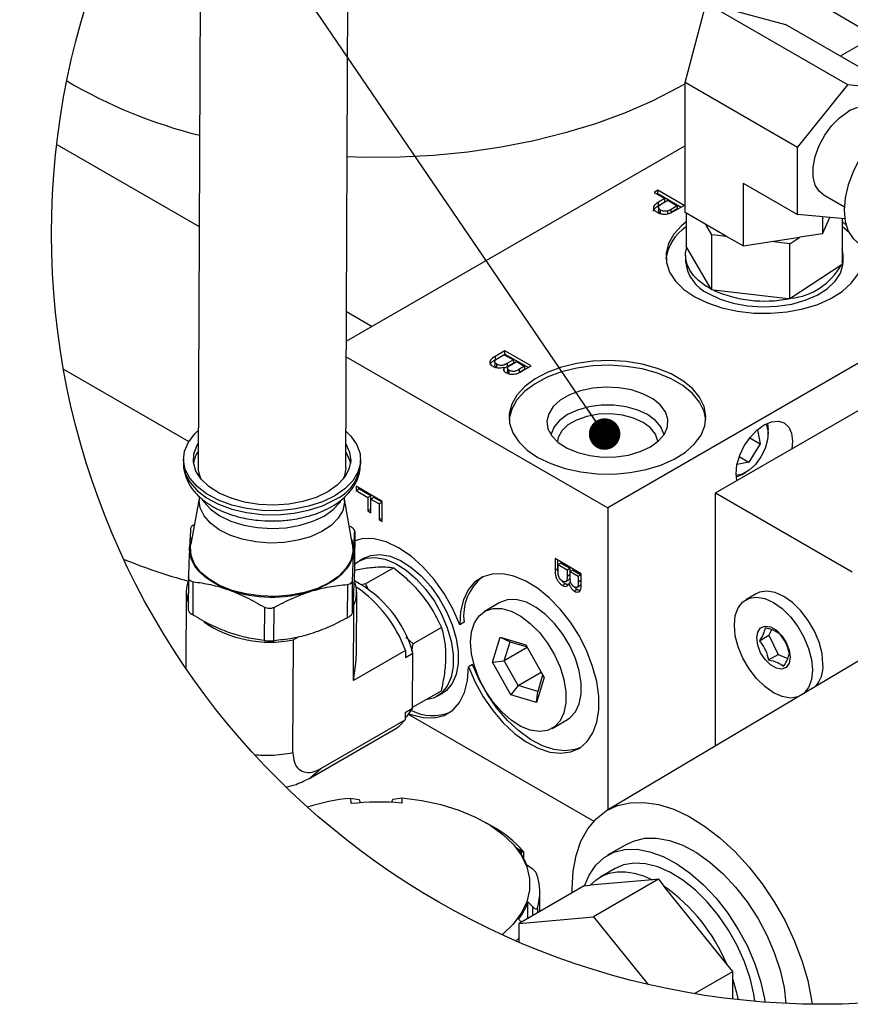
# Model space of a CAD drawing. Header units: inches. Extents: x 3 to 129, y 3 to 99.
# Tile 13 of 35: x 104 to 117, y 23 to 38. Entities that reach past the tile are written whole.
import ezdxf

# ---------------------------------------------------------------- set-up
doc = ezdxf.new("R2010")
doc.units = ezdxf.units.IN
doc.header["$LTSCALE"] = 12
doc.header["$MEASUREMENT"] = 0
doc.layers.add('SLD-DEFPOINTS', color=7, linetype='Continuous')
doc.layers.add('TEXT', color=140, linetype='Continuous', lineweight=25)
doc.dimstyles.new('SLDDIMSTYLE5', dxfattribs={"dimtxt": 0.18, "dimasz": 0.48, "dimexe": 0, "dimexo": 0.0625, "dimgap": 0, "dimtad": 0, "dimtih": 1, "dimtoh": 1, "dimdec": 0, "dimrnd": 1e-09, "dimzin": 0, "dimdsep": 46, "dimtxsty": 'Standard', "dimblk1": 'DOT', "dimblk2": 'DOT', "dimsah": 1, "dimcen": 0.09, "dimadec": 0, "dimazin": 0, "dimtfac": 0.48, "dimtdec": 0, "dimtofl": 0, "dimtmove": 0, "dimatfit": 3, "dimldrblk": 'DOT', "dimfxl": 0, "dimfrac": 2, "dimtolj": 1, "dimtzin": 0, "dimarcsym": 0})

# ---------------------------------------------------------------- blocks, each defined once
blk = doc.blocks.new('_Dot')
at = {"color": 0, "linetype": 'ByBlock', "lineweight": -2}
blk.add_line((-0.5, 0), (-1, 0), dxfattribs=at)
at = {"color": 0, "linetype": 'ByBlock', "const_width": 0.5}
blk.add_lwpolyline([(-0.25, 0, 1), (0.25, 0, 1)], format="xyb", close=True, dxfattribs=at)

msp = doc.modelspace()

# ---------------------------------------------------------------- linework, layer by layer
for p, q in [((107.045, 38.89), (107.011, 31.289)), ((109.261, 31.279), (109.295, 38.88)), ((114.431, 37.15), (114.754, 38.358)), ((116.911, 37.113), (114.754, 38.358)), ((114.754, 38.358), (115.962, 38.034)), ((117.256, 37.287), (115.962, 38.034)), ((117.742, 38.099), (116.796, 37.553)), ((116.145, 36.16), (114.431, 37.15)), ((114.431, 35.17), (114.431, 37.15)), ((116.145, 36.16), (116.911, 37.113)), ((117.256, 37.082), (116.911, 37.113)), ((104.856, 36.208), (107.028, 34.954)), ((114.431, 36.187), (109.27, 33.208)), ((116.145, 35.139), (116.145, 36.16)), ((115.315, 35.618), (116.145, 35.139)), ((115.315, 35.618), (115.315, 34.659)), ((114.016, 35.508), (113.96, 35.476)), ((113.96, 35.476), (114.123, 35.381)), ((114.016, 35.459), (114.002, 35.451)), ((114.415, 35.278), (114.016, 35.508)), ((114.016, 35.459), (114.016, 35.508)), ((114.016, 35.459), (114.372, 35.253)), ((116.536, 35.442), (116.859, 35.255)), ((114.123, 35.381), (114.026, 35.325)), ((114.026, 35.276), (114.123, 35.332)), ((114.026, 35.276), (114.026, 35.325)), ((114.073, 35.299), (114.17, 35.355)), ((114.123, 35.332), (114.123, 35.381)), ((114.17, 35.355), (114.313, 35.272)), ((114.313, 35.272), (114.217, 35.217)), ((114.268, 35.193), (114.415, 35.278)), ((114.313, 35.272), (114.313, 35.223)), ((114.025, 35.249), (114.025, 35.2)), ((114.058, 35.157), (114.058, 35.206)), ((114.168, 35.143), (114.168, 35.192)), ((114.313, 35.223), (114.217, 35.168)), ((114.217, 35.168), (114.217, 35.217)), ((114.747, 34.987), (114.431, 35.17)), ((114.449, 35.159), (114.449, 34.65)), ((116.867, 35.074), (116.145, 35.139)), ((115.063, 34.805), (114.747, 34.987)), ((114.839, 34.83), (114.747, 34.987)), ((116.523, 35.105), (116.523, 34.846)), ((116.523, 34.846), (116.638, 35.095)), ((116.828, 34.377), (116.828, 35.078)), ((116.887, 34.977), (116.828, 35.025)), ((114.839, 33.988), (114.839, 34.83)), ((115.063, 34.805), (114.839, 34.83)), ((116.523, 34.846), (116.179, 34.793)), ((116.93, 34.863), (116.828, 34.951)), ((115.315, 34.659), (115.063, 34.805)), ((115.315, 34.659), (115.747, 34.726)), ((115.747, 34.726), (116.179, 34.793)), ((116.028, 34.694), (115.747, 34.726)), ((116.028, 34.694), (116.179, 34.793)), ((116.028, 33.851), (116.028, 34.694)), ((114.457, 34.637), (114.449, 34.65)), ((114.831, 34.001), (114.457, 34.637)), ((114.438, 34.514), (114.438, 34.423)), ((116.828, 34.377), (116.811, 34.366)), ((116.838, 34.423), (116.838, 34.514)), ((116.811, 34.366), (116.045, 33.862)), ((114.839, 33.988), (114.831, 34.001)), ((114.864, 33.985), (114.839, 33.988)), ((116.003, 33.854), (114.864, 33.985)), ((118.652, 33.787), (113.252, 30.67)), ((116.028, 33.851), (116.003, 33.854)), ((116.045, 33.862), (116.028, 33.851)), ((109.272, 33.659), (109.661, 33.434)), ((114.896, 30.896), (119.653, 33.643)), ((111.687, 33.061), (111.537, 32.974)), ((112.086, 32.831), (111.687, 33.061)), ((111.687, 33.012), (111.687, 33.061)), ((109.269, 32.969), (113.252, 30.67)), ((111.531, 32.894), (111.531, 32.845)), ((111.537, 32.925), (111.687, 33.012)), ((111.537, 32.974), (111.537, 32.925)), ((111.582, 32.947), (111.677, 33.002)), ((111.677, 33.002), (111.815, 32.922)), ((111.687, 33.012), (112.043, 32.806)), ((111.815, 32.922), (111.727, 32.871)), ((111.815, 32.873), (111.727, 32.822)), ((111.727, 32.822), (111.727, 32.871)), ((111.779, 32.848), (111.861, 32.896)), ((111.815, 32.922), (111.815, 32.873)), ((111.861, 32.896), (111.983, 32.825)), ((104.961, 32.78), (106.869, 31.678)), ((111.562, 32.807), (111.562, 32.856)), ((111.672, 32.757), (111.675, 32.763)), ((111.675, 32.763), (111.675, 32.812)), ((111.726, 32.794), (111.726, 32.745)), ((111.752, 32.714), (111.752, 32.763)), ((111.983, 32.825), (111.907, 32.781)), ((111.907, 32.732), (111.907, 32.781)), ((111.983, 32.776), (111.907, 32.732)), ((111.936, 32.744), (112.086, 32.831)), ((111.983, 32.825), (111.983, 32.776)), ((115.533, 31.856), (115.576, 31.641)), ((115.685, 31.956), (115.696, 31.855)), ((115.696, 31.794), (115.696, 31.855)), ((115.417, 31.733), (115.576, 31.641)), ((116.069, 31.684), (116.058, 31.567)), ((115.576, 31.641), (115.404, 31.364)), ((106.787, 31.412), (106.787, 31.351)), ((106.787, 31.367), (106.787, 31.351)), ((109.487, 31.339), (109.487, 31.4)), ((115.258, 31.448), (115.404, 31.364)), ((115.404, 31.364), (115.223, 31.328)), ((115.303, 31.175), (115.356, 31.206)), ((109.419, 30.996), (109.419, 30.931)), ((109.818, 30.765), (109.419, 30.996)), ((109.419, 30.931), (109.462, 30.955)), ((109.419, 30.931), (109.598, 30.827)), ((109.462, 30.955), (109.462, 30.971)), ((109.641, 30.852), (109.462, 30.955)), ((107.027, 30.812), (106.899, 30.115)), ((107.027, 30.842), (107.027, 30.778)), ((109.241, 30.768), (109.241, 30.831)), ((109.363, 30.105), (109.241, 30.802)), ((109.641, 30.852), (109.598, 30.827)), ((109.598, 30.827), (109.598, 30.621)), ((109.641, 30.645), (109.641, 30.852)), ((109.687, 30.825), (109.644, 30.801)), ((109.644, 30.594), (109.644, 30.801)), ((109.644, 30.801), (109.772, 30.727)), ((109.814, 30.752), (109.687, 30.825)), ((109.818, 30.458), (109.818, 30.765)), ((114.896, 30.896), (116.979, 29.694)), ((114.896, 27.038), (114.896, 30.896)), ((109.641, 30.645), (109.598, 30.621)), ((109.598, 30.621), (109.644, 30.594)), ((109.644, 30.643), (109.641, 30.645)), ((109.814, 30.752), (109.772, 30.727)), ((109.772, 30.727), (109.772, 30.485)), ((109.814, 30.509), (109.814, 30.752)), ((113.252, 30.67), (113.252, 26.061)), ((109.814, 30.509), (109.772, 30.485)), ((109.772, 30.485), (109.818, 30.458)), ((109.818, 30.507), (109.814, 30.509)), ((109.397, 30.31), (109.395, 29.803)), ((109.538, 29.901), (109.464, 29.858)), ((112.45, 29.893), (112.45, 29.72)), ((112.849, 29.663), (112.45, 29.893)), ((112.492, 29.745), (112.492, 29.869)), ((109.992, 29.755), (109.562, 29.507)), ((112.45, 29.72), (112.492, 29.745)), ((112.538, 29.826), (112.496, 29.802)), ((112.496, 29.802), (112.634, 29.722)), ((112.496, 29.693), (112.496, 29.802)), ((112.538, 29.826), (112.677, 29.746)), ((112.634, 29.722), (112.677, 29.746)), ((112.634, 29.722), (112.634, 29.62)), ((112.677, 29.746), (112.677, 29.645)), ((112.723, 29.72), (112.68, 29.695)), ((112.723, 29.72), (112.845, 29.649)), ((106.864, 29.615), (106.861, 29.109)), ((109.362, 29.066), (109.365, 29.573)), ((112.616, 29.544), (112.658, 29.568)), ((112.677, 29.645), (112.634, 29.62)), ((112.68, 29.695), (112.803, 29.625)), ((112.68, 29.6), (112.68, 29.695)), ((112.803, 29.625), (112.845, 29.649)), ((112.803, 29.625), (112.803, 29.537)), ((112.845, 29.649), (112.845, 29.561)), ((112.849, 29.491), (112.849, 29.663)), ((106.933, 29.034), (106.935, 29.541)), ((109.286, 29.499), (109.284, 28.992)), ((109.562, 29.507), (109.498, 29.495)), ((109.612, 29.411), (109.562, 29.507)), ((112.607, 29.509), (112.564, 29.485)), ((112.688, 29.533), (112.66, 29.516)), ((112.788, 29.422), (112.745, 29.398)), ((112.788, 29.46), (112.83, 29.484)), ((112.845, 29.561), (112.803, 29.537)), ((106.829, 29.391), (106.824, 28.222)), ((109.423, 28.447), (109.427, 29.38)), ((115.516, 29.359), (115.356, 29.266)), ((108.02, 29.152), (108.017, 28.646)), ((108.167, 28.643), (108.169, 29.15)), ((109.378, 28.037), (109.383, 29.187)), ((111.609, 29.225), (111.375, 29.09)), ((110.719, 28.845), (110.289, 28.596)), ((111.063, 28.923), (110.999, 28.886)), ((108.537, 28.698), (108.464, 28.656)), ((110.289, 28.596), (110.176, 28.695)), ((111.497, 28.316), (111.612, 28.697)), ((111.612, 28.697), (112.005, 28.579)), ((111.612, 28.697), (111.764, 28.625)), ((115.563, 28.642), (115.709, 28.726)), ((115.747, 28.81), (115.709, 28.726)), ((115.709, 28.726), (115.85, 28.434)), ((108.456, 26.938), (108.464, 28.656)), ((110.269, 28.487), (110.289, 28.596)), ((111.677, 28.337), (111.764, 28.625)), ((112.027, 28.539), (111.677, 28.337)), ((111.764, 28.625), (112.023, 28.548)), ((112.005, 28.579), (112.283, 28.08)), ((117.564, 28.625), (113.24, 26.053)), ((110.17, 28.494), (109.378, 28.037)), ((110.17, 28.494), (110.169, 28.388)), ((110.169, 28.388), (110.284, 28.455)), ((110.28, 27.609), (110.284, 28.455)), ((115.703, 28.35), (115.85, 28.434)), ((115.85, 28.434), (115.998, 28.371)), ((111.194, 28.279), (111.13, 28.242)), ((111.497, 28.316), (111.677, 28.337)), ((111.775, 27.817), (111.497, 28.316)), ((111.888, 27.958), (111.677, 28.337)), ((111.888, 27.958), (112.238, 28.161)), ((112.283, 28.08), (112.168, 27.699)), ((112.261, 28.119), (112.186, 27.869)), ((111.888, 27.958), (111.775, 27.817)), ((112.186, 27.869), (111.888, 27.958)), ((110.715, 27.875), (110.285, 27.627)), ((110.655, 27.795), (110.729, 27.838)), ((112.168, 27.699), (111.775, 27.817)), ((112.168, 27.699), (112.186, 27.869)), ((110.285, 27.627), (110.28, 27.647)), ((110.166, 27.543), (110.165, 27.437)), ((110.28, 27.609), (110.166, 27.543)), ((110.221, 27.52), (113.041, 25.892)), ((108.879, 26.694), (110.165, 27.437)), ((112.405, 27.306), (112.638, 27.441)), ((108.721, 26.553), (110.022, 27.304)), ((108.72, 26.553), (108.879, 26.694)), ((109.334, 26.24), (109.461, 26.221)), ((109.334, 26.24), (109.336, 26.159)), ((109.482, 26.173), (109.482, 26.179)), ((109.962, 26.183), (109.962, 26.177)), ((109.962, 26.177), (109.962, 26.183)), ((109.982, 26.226), (110.114, 26.247)), ((110.114, 26.247), (110.116, 26.166)), ((111.498, 25.811), (111.392, 25.872)), ((113.547, 25.543), (113.25, 25.372)), ((111.864, 25.484), (111.932, 25.439)), ((111.932, 25.439), (111.932, 25.39)), ((111.973, 25.322), (111.973, 25.422)), ((112.088, 25.177), (112.02, 25.221)), ((113.365, 25.172), (113.136, 25.04)), ((112.895, 24.906), (112.984, 24.914)), ((113.937, 24.999), (112.984, 24.914)), ((114.026, 25.007), (113.035, 24.435)), ((114.026, 25.007), (113.937, 24.999)), ((114.026, 25.007), (114.115, 24.897)), ((112.895, 24.906), (111.904, 24.334)), ((112.217, 24.515), (112.217, 24.808)), ((115.068, 23.711), (114.115, 24.897)), ((112.035, 24.662), (112.104, 24.592)), ((112.035, 24.41), (112.035, 24.662)), ((112.104, 24.592), (112.104, 24.45)), ((112.18, 24.564), (112.18, 24.494)), ((111.937, 24.353), (111.894, 24.397)), ((111.904, 24.334), (113.035, 24.435)), ((111.904, 24.047), (111.904, 24.334)), ((113.035, 24.435), (113.863, 23.406)), ((114.574, 23.263), (115.157, 23.6)), ((115.157, 23.6), (115.068, 23.711)), ((115.157, 23.481), (115.157, 23.6)), ((115.157, 23.18), (115.157, 23.481))]:
    msp.add_line(p, q)
at = {"flags": 128}
for points in [[(114.431, 37.13), (114.32, 37.067), (113.928, 36.866), (113.51, 36.684), (113.068, 36.522), (112.606, 36.381), (112.125, 36.261), (111.629, 36.163), (111.122, 36.089), (110.605, 36.038), (110.084, 36.011), (109.56, 36.008), (109.282, 36.016)], [(116.536, 35.442), (116.475, 35.492), (116.415, 35.588), (116.385, 35.714), (116.385, 35.861), (116.415, 36.022), (116.475, 36.188), (116.56, 36.347), (116.665, 36.492), (116.784, 36.613), (116.911, 36.704)], [(117.266, 36.241), (117.212, 36.172), (117.091, 35.988), (116.992, 35.791), (116.919, 35.59), (116.873, 35.392), (116.858, 35.204), (116.873, 35.033), (116.919, 34.887), (116.992, 34.771), (117.091, 34.689), (117.091, 34.689)], [(114.449, 35.025), (114.378, 34.966), (114.259, 34.837), (114.179, 34.697), (114.141, 34.552), (114.147, 34.405), (114.195, 34.261), (114.285, 34.123), (114.414, 33.997), (114.578, 33.884)], [(114.578, 33.884), (114.772, 33.79), (114.992, 33.715), (115.23, 33.664), (115.48, 33.636), (115.734, 33.633), (115.986, 33.654), (116.227, 33.7), (116.452, 33.769), (116.653, 33.859), (116.825, 33.967), (116.963, 34.091), (117.063, 34.226), (117.122, 34.369), (117.138, 34.515), (117.111, 34.661), (117.104, 34.681)], [(114.831, 34.001), (114.725, 34.064), (114.635, 34.134), (114.56, 34.21), (114.502, 34.291), (114.463, 34.376), (114.442, 34.462), (114.44, 34.55), (114.457, 34.637)], [(114.79, 33.933), (114.966, 33.85), (115.166, 33.786), (115.383, 33.746), (115.61, 33.731), (115.837, 33.74), (116.058, 33.774), (116.263, 33.832), (116.446, 33.911), (116.599, 34.008), (116.718, 34.121), (116.798, 34.244), (116.835, 34.374), (116.838, 34.423)], [(112.025, 31.548), (112.189, 31.435), (112.384, 31.341), (112.603, 31.266), (112.841, 31.214), (113.091, 31.186), (113.345, 31.183), (113.597, 31.205), (113.839, 31.251), (114.063, 31.32), (114.265, 31.41), (114.437, 31.518), (114.575, 31.641), (114.674, 31.776), (114.733, 31.919), (114.749, 32.066), (114.723, 32.212), (114.653, 32.353), (114.544, 32.486), (114.397, 32.606), (114.217, 32.71), (114.009, 32.794), (113.779, 32.858), (113.535, 32.898), (113.282, 32.913), (113.028, 32.904), (112.78, 32.87), (112.546, 32.812), (112.332, 32.733), (112.145, 32.633), (111.99, 32.517), (111.87, 32.387), (111.791, 32.248), (111.753, 32.103), (111.758, 31.956), (111.807, 31.812), (111.896, 31.674), (112.025, 31.548)], [(114.748, 32.011), (114.723, 32.138), (114.653, 32.28), (114.544, 32.412), (114.397, 32.532), (114.217, 32.636), (114.009, 32.721), (113.779, 32.784), (113.535, 32.824), (113.282, 32.84), (113.028, 32.83), (112.78, 32.796), (112.546, 32.739), (112.332, 32.659), (112.145, 32.56), (111.99, 32.444), (111.87, 32.314), (111.791, 32.174), (111.753, 32.029), (111.751, 32.011)], [(113.747, 31.525), (113.903, 31.597), (114.028, 31.687), (114.117, 31.79), (114.165, 31.902), (114.171, 32.017), (114.133, 32.131), (114.054, 32.237), (113.938, 32.33), (113.789, 32.407), (113.615, 32.464), (113.424, 32.498), (113.225, 32.507), (113.027, 32.492), (112.839, 32.452), (112.671, 32.39), (112.53, 32.308), (112.422, 32.211), (112.353, 32.103), (112.326, 31.988), (112.342, 31.874), (112.401, 31.763), (112.499, 31.663), (112.633, 31.577), (112.795, 31.51), (112.979, 31.464), (113.175, 31.442), (113.375, 31.446), (113.568, 31.473), (113.747, 31.525)], [(114.109, 31.778), (114.107, 31.792), (114.064, 31.901), (113.98, 32.001), (113.859, 32.088), (113.709, 32.158), (113.535, 32.206), (113.346, 32.231), (113.153, 32.231), (112.965, 32.206), (112.791, 32.158), (112.64, 32.088), (112.52, 32.001), (112.436, 31.901), (112.393, 31.792), (112.391, 31.778)], [(114.015, 31.675), (114.014, 31.685), (113.981, 31.789), (113.905, 31.887), (113.791, 31.97), (113.646, 32.036), (113.478, 32.08), (113.296, 32.099), (113.112, 32.093), (112.935, 32.061), (112.777, 32.006), (112.647, 31.931), (112.551, 31.839), (112.496, 31.738), (112.485, 31.675)], [(115.219, 31.082), (115.208, 31.187), (115.222, 31.324), (115.265, 31.468), (115.334, 31.611), (115.423, 31.741), (115.527, 31.851), (115.638, 31.932), (115.75, 31.98), (115.854, 31.99), (115.943, 31.963), (116.011, 31.899), (116.054, 31.804), (116.069, 31.684)], [(109.092, 30.849), (108.906, 30.76), (108.695, 30.691), (108.467, 30.646), (108.228, 30.624), (107.986, 30.628), (107.749, 30.657), (107.524, 30.71), (107.319, 30.785), (107.14, 30.881), (106.994, 30.993), (106.884, 31.118), (106.814, 31.253), (106.787, 31.392), (106.804, 31.533), (106.863, 31.669), (106.963, 31.796), (107.014, 31.844)], [(109.264, 31.834), (109.34, 31.758), (109.43, 31.628), (109.478, 31.49), (109.484, 31.349), (109.446, 31.211), (109.366, 31.079), (109.247, 30.957), (109.092, 30.849)], [(115.662, 31.945), (115.672, 31.924), (115.695, 31.823), (115.687, 31.702), (115.65, 31.572), (115.587, 31.444), (115.504, 31.33), (115.407, 31.24), (115.306, 31.181), (115.209, 31.16), (115.208, 31.16)], [(108.985, 30.911), (108.81, 30.827), (108.609, 30.765), (108.392, 30.725), (108.165, 30.71), (107.938, 30.72), (107.718, 30.755), (107.512, 30.813), (107.33, 30.893), (107.176, 30.992), (107.058, 31.105), (106.978, 31.229), (106.94, 31.36), (106.945, 31.492), (106.994, 31.621), (107.013, 31.653)], [(109.263, 31.643), (109.32, 31.518), (109.337, 31.386), (109.309, 31.255), (109.24, 31.129), (109.131, 31.013), (108.985, 30.911)], [(109.262, 31.521), (109.32, 31.396), (109.332, 31.34)], [(106.787, 31.351), (106.787, 31.331), (106.814, 31.192), (106.884, 31.057), (106.994, 30.932), (107.14, 30.819), (107.319, 30.724), (107.524, 30.649), (107.748, 30.596), (107.985, 30.567), (108.227, 30.563), (108.467, 30.584), (108.695, 30.63), (108.905, 30.699), (109.091, 30.788)], [(109.261, 31.279), (109.24, 31.153), (109.217, 31.1)], [(115.303, 31.175), (115.247, 31.148), (115.21, 31.135)], [(109.241, 30.768), (109.241, 30.753), (109.214, 30.629), (109.146, 30.509), (109.038, 30.4), (108.896, 30.305), (108.725, 30.228), (108.531, 30.173), (108.322, 30.14), (108.106, 30.131), (107.89, 30.147), (107.684, 30.188), (107.496, 30.25), (107.331, 30.333), (107.198, 30.433), (107.101, 30.546), (107.043, 30.667), (107.027, 30.778)], [(107.072, 30.796), (107.096, 30.759), (107.2, 30.646), (107.34, 30.547), (107.51, 30.465), (107.705, 30.404), (107.916, 30.367), (108.135, 30.353), (108.355, 30.365), (108.566, 30.402), (108.76, 30.462), (108.931, 30.542), (109.071, 30.641), (109.175, 30.753), (109.185, 30.768)], [(106.88, 30.058), (106.895, 30.152), (106.917, 30.215)], [(110.999, 28.886), (110.894, 29.128), (110.762, 29.361), (110.608, 29.577), (110.437, 29.769), (110.255, 29.932), (110.066, 30.059), (109.878, 30.148), (109.696, 30.194), (109.526, 30.198), (109.397, 30.167)], [(107.478, 29.418), (107.344, 29.473), (107.224, 29.538), (107.119, 29.611), (107.032, 29.692), (106.963, 29.778), (106.915, 29.869), (106.887, 29.963), (106.88, 30.058)], [(109.363, 30.105), (109.368, 29.999), (109.337, 29.867), (109.264, 29.742), (109.153, 29.626), (109.007, 29.524), (108.831, 29.44), (108.631, 29.376), (108.414, 29.335), (108.188, 29.317), (107.96, 29.324), (107.737, 29.355), (107.528, 29.409), (107.339, 29.485), (107.178, 29.579), (107.048, 29.689), (106.956, 29.81), (106.904, 29.94), (106.893, 30.072), (106.899, 30.115)], [(109.381, 30.013), (109.367, 29.919), (109.33, 29.826), (109.274, 29.737), (109.198, 29.653), (109.103, 29.576), (108.992, 29.507), (108.867, 29.446), (108.728, 29.396)], [(109.395, 29.808), (109.45, 29.849), (109.571, 29.9), (109.71, 29.913), (109.861, 29.886), (110.019, 29.821), (110.179, 29.72), (110.335, 29.586), (110.48, 29.425), (110.611, 29.243), (110.721, 29.045), (110.808, 28.84), (110.867, 28.634), (110.898, 28.435), (110.898, 28.25), (110.867, 28.086), (110.808, 27.948), (110.721, 27.843), (110.611, 27.773), (110.484, 27.741)], [(109.538, 29.901), (109.645, 29.943), (109.784, 29.956), (109.935, 29.929), (110.094, 29.864), (110.253, 29.762), (110.409, 29.629), (110.555, 29.468), (110.685, 29.286), (110.796, 29.088), (110.882, 28.883), (110.942, 28.677), (110.972, 28.478), (110.972, 28.293), (110.942, 28.129), (110.882, 27.991), (110.796, 27.886), (110.729, 27.838)], [(111.13, 28.242), (111.231, 28.011), (111.355, 27.788), (111.5, 27.579), (111.661, 27.392), (111.833, 27.23), (112.012, 27.1), (112.193, 27.004), (112.37, 26.946), (112.537, 26.927), (112.691, 26.947), (112.827, 27.007), (112.94, 27.104), (113.028, 27.236), (113.087, 27.399), (113.117, 27.587), (113.116, 27.796), (113.085, 28.02), (113.023, 28.251), (112.934, 28.484), (112.82, 28.712), (112.683, 28.927), (112.528, 29.124), (112.36, 29.297), (112.183, 29.441), (112.003, 29.552), (111.824, 29.626), (111.652, 29.662), (111.491, 29.658), (111.348, 29.615), (111.225, 29.533), (111.126, 29.416), (111.054, 29.266), (111.011, 29.087), (110.999, 28.886)], [(112.638, 27.441), (112.676, 27.466), (112.76, 27.557), (112.818, 27.68), (112.848, 27.83), (112.848, 28), (112.818, 28.183), (112.76, 28.373), (112.676, 28.562), (112.569, 28.74), (112.444, 28.903), (112.306, 29.041), (112.16, 29.151), (112.013, 29.228), (111.871, 29.267), (111.738, 29.269), (111.622, 29.232), (111.609, 29.225)], [(116.156, 27.787), (116.149, 27.785), (116.036, 27.768), (115.91, 27.79), (115.777, 27.849), (115.645, 27.943), (115.519, 28.066), (115.406, 28.213), (115.312, 28.377), (115.241, 28.548), (115.197, 28.719), (115.182, 28.881), (115.197, 29.025), (115.241, 29.145), (115.312, 29.234), (115.406, 29.289), (115.519, 29.306), (115.645, 29.284), (115.777, 29.225)], [(116.533, 28.285), (116.518, 28.447), (116.474, 28.618), (116.403, 28.789), (116.309, 28.953), (116.196, 29.1), (116.07, 29.223), (115.938, 29.317), (115.805, 29.376), (115.679, 29.398), (115.566, 29.381), (115.516, 29.359)], [(111.177, 28.441), (111.162, 28.618), (111.177, 28.779), (111.221, 28.916), (111.292, 29.023), (111.388, 29.097), (111.505, 29.134), (111.637, 29.133), (111.78, 29.093), (111.927, 29.017), (112.073, 28.907), (112.211, 28.768), (112.336, 28.606), (112.443, 28.427), (112.527, 28.239), (112.585, 28.049), (112.614, 27.865), (112.614, 27.695), (112.585, 27.545), (112.527, 27.422), (112.443, 27.331), (112.336, 27.276), (112.211, 27.258), (112.073, 27.279), (111.927, 27.337), (111.78, 27.431), (111.637, 27.556), (111.505, 27.707), (111.388, 27.878), (111.292, 28.063), (111.221, 28.253), (111.177, 28.441)], [(115.777, 29.225), (115.91, 29.131), (116.036, 29.007), (116.149, 28.86), (116.243, 28.697), (116.314, 28.525), (116.358, 28.355), (116.373, 28.193), (116.358, 28.049), (116.314, 27.929), (116.243, 27.839), (116.242, 27.839)], [(116.017, 28.499), (116.032, 28.39), (116.017, 28.298), (115.972, 28.235), (115.905, 28.209), (115.822, 28.222), (115.733, 28.273), (115.65, 28.356), (115.582, 28.46), (115.538, 28.574), (115.523, 28.684), (115.538, 28.775), (115.582, 28.838), (115.65, 28.865), (115.733, 28.852), (115.822, 28.801), (115.905, 28.718), (115.972, 28.613), (116.017, 28.499)], [(109.378, 28.037), (109.416, 28.296), (109.423, 28.447)], [(110.229, 27.53), (110.258, 27.518), (110.438, 27.471), (110.607, 27.466), (110.759, 27.503), (110.89, 27.582), (110.995, 27.699), (111.072, 27.852), (111.117, 28.035), (111.13, 28.242)], [(112.841, 27.017), (112.755, 26.984), (112.601, 26.963), (112.433, 26.983), (112.257, 27.041), (112.076, 27.137), (111.897, 27.267), (111.724, 27.428), (111.563, 27.616), (111.419, 27.824), (111.294, 28.047), (111.194, 28.279)], [(110.165, 27.464), (110.196, 27.492), (110.28, 27.609)], [(110.022, 27.304), (110.063, 27.332), (110.165, 27.437)], [(110.114, 26.247), (110.418, 26.207), (110.709, 26.145), (110.984, 26.06), (111.236, 25.954), (111.461, 25.83), (111.656, 25.69), (111.816, 25.535), (111.938, 25.37), (112.021, 25.197), (112.062, 25.019), (112.062, 24.839), (112.019, 24.661), (111.936, 24.488), (111.812, 24.323), (111.652, 24.169), (111.643, 24.162)], [(112.71, 24.8), (112.709, 24.866), (112.725, 25.13), (112.77, 25.371), (112.844, 25.587), (112.947, 25.773), (113.075, 25.927), (113.228, 26.047), (113.403, 26.129), (113.597, 26.173), (113.806, 26.179), (114.028, 26.145), (114.258, 26.073), (114.493, 25.963), (114.729, 25.818), (114.962, 25.64), (115.188, 25.432), (115.404, 25.197), (115.606, 24.939), (115.79, 24.663), (115.955, 24.372), (116.096, 24.072), (116.212, 23.767), (116.3, 23.464), (116.36, 23.165), (116.367, 23.102)], [(113.547, 25.543), (113.643, 25.589), (113.811, 25.631), (113.996, 25.634), (114.192, 25.598), (114.396, 25.524), (114.604, 25.413), (114.81, 25.268), (115.011, 25.091), (115.202, 24.887), (115.379, 24.66), (115.538, 24.415), (115.677, 24.156), (115.791, 23.89), (115.879, 23.623), (115.939, 23.359), (115.968, 23.114)], [(112.899, 24.907), (112.968, 25.071), (113.069, 25.221), (113.196, 25.338), (113.346, 25.418), (113.514, 25.46), (113.699, 25.463), (113.895, 25.427), (114.099, 25.352), (114.307, 25.241), (114.513, 25.096), (114.714, 24.92), (114.905, 24.716), (115.082, 24.489), (115.241, 24.243), (115.38, 23.985), (115.494, 23.719), (115.582, 23.451), (115.642, 23.187), (115.649, 23.133)], [(115.493, 23.146), (115.48, 23.255), (115.422, 23.501), (115.336, 23.749), (115.225, 23.995), (115.092, 24.232), (114.939, 24.456), (114.769, 24.66), (114.588, 24.839), (114.399, 24.991), (114.207, 25.111), (114.015, 25.196), (113.83, 25.244), (113.654, 25.254), (113.492, 25.227), (113.365, 25.172)], [(112.984, 24.914), (113.07, 24.995), (113.168, 25.057), (113.278, 25.099), (113.397, 25.12), (113.524, 25.121), (113.657, 25.101), (113.796, 25.06), (113.937, 24.999)], [(111.904, 24.115), (111.895, 24.106), (111.855, 24.068)], [(115.157, 23.481), (115.212, 23.298), (115.24, 23.171)]]:
    msp.add_lwpolyline(points, dxfattribs=at)
for centre, radius, start, end in [((108.896, 43.774), 7.658, 239.5074, 255.9239), ((117.137, 36.378), 0.396, 72.4505, 124.6892), ((114.821, 34.373), 0.687, 122.7936, 172.7614), ((116.434, 34.514), 0.404, 346.6996, 13.3004), ((115.03, 34.477), 0.594, 185.1866, 246.1335), ((115.94, 34.855), 0.999, 276.0219, 330.6869), ((115.641, 35.723), 1.904, 245.9185, 280.9787), ((107.401, 31.274), 0.466, 146.4758, 170.5676), ((107.413, 31.289), 0.402, 180.0492, 206.5611), ((108.829, 31.394), 0.659, 293.3878, 355.2562), ((108.935, 30.029), 0.447, 357.9242, 23.0697), ((109.037, 37.59), 8.327, 247.6932, 254.8692), ((111.822, 29.017), 0.765, 128.8402, 187.0333), ((107.28, 29.389), 0.45, 157.5173, 201.9731), ((108.138, 31.352), 2.044, 251.157, 286.7953), ((108.976, 29.381), 0.451, 334.425, 18.2446), ((108.553, 27.964), 1.799, 15.8071, 62.2041), ((108.298, 27.816), 1.991, 19.917, 55.7066), ((108.107, 30.427), 1.807, 236.025, 281.3883), ((116.07, 28.253), 0.464, 317.3593, 3.9537), ((110.586, 28.219), 0.717, 243.2357, 291.7238), ((109.595, 23.315), 2.936, 95.0984, 108.1958), ((109.76, 22.451), 3.732, 84.5284, 96.523), ((109.396, 26.163), 0.0874, 10.7293, 41.89), ((110.044, 26.172), 0.0823, 138.9777, 171.9394), ((110.647, 24.279), 1.752, 41.1586, 60.9671), ((111.065, 24.832), 1.032, 22.1904, 39.1824), ((111.381, 24.809), 0.836, 343.0231, 20.1311), ((112.518, 22.637), 2.767, 22.8357, 54.7535), ((111.106, 24.987), 0.985, 323.1975, 340.727)]:
    msp.add_arc(centre, radius, start, end)
for points, knots in [([(114.026, 35.325), (114.005, 35.312), (113.975, 35.294), (113.947, 35.256), (113.95, 35.222), (113.972, 35.193), (113.993, 35.18), (114.004, 35.173)], [0, 0, 0, 0, 0.354383, 0.502153, 0.637166, 0.816538, 1, 1, 1, 1]), ([(113.951, 35.192), (113.95, 35.197), (113.949, 35.214), (113.978, 35.246), (114.007, 35.264), (114.026, 35.276)], [0, 0, 0, 0, 0.13309, 0.418469, 1, 1, 1, 1]), ([(114.058, 35.206), (114.049, 35.212), (114.035, 35.221), (114.023, 35.241), (114.026, 35.262), (114.045, 35.281), (114.062, 35.292), (114.073, 35.299)], [0, 0, 0, 0, 0.246666, 0.387265, 0.518906, 0.697183, 1, 1, 1, 1]), ([(114.004, 35.173), (114.02, 35.165), (114.051, 35.15), (114.1, 35.143), (114.145, 35.144), (114.179, 35.151), (114.199, 35.159), (114.206, 35.161)], [0, 0, 0, 0, 0.254852, 0.494406, 0.700401, 0.896887, 1, 1, 1, 1]), ([(114.058, 35.157), (114.05, 35.163), (114.036, 35.172), (114.024, 35.189), (114.025, 35.197), (114.026, 35.2)], [0, 0, 0, 0, 0.562282, 0.882782, 1, 1, 1, 1]), ([(114.168, 35.192), (114.158, 35.19), (114.139, 35.186), (114.11, 35.188), (114.083, 35.194), (114.066, 35.202), (114.058, 35.206)], [0, 0, 0, 0, 0.26016, 0.513966, 0.759972, 1, 1, 1, 1]), ([(114.217, 35.217), (114.21, 35.213), (114.198, 35.206), (114.181, 35.198), (114.173, 35.194), (114.168, 35.192)], [0, 0, 0, 0, 0.485742, 0.736601, 1, 1, 1, 1]), ([(114.206, 35.161), (114.213, 35.165), (114.228, 35.171), (114.249, 35.182), (114.262, 35.19), (114.268, 35.193)], [0, 0, 0, 0, 0.367493, 0.686256, 1, 1, 1, 1]), ([(111.537, 32.974), (111.51, 32.959), (111.474, 32.938), (111.452, 32.89), (111.463, 32.859), (111.482, 32.838), (111.498, 32.828), (111.505, 32.824)], [0, 0, 0, 0, 0.441439, 0.5854602, 0.727485, 0.8914609, 1, 1, 1, 1]), ([(111.459, 32.85), (111.46, 32.855), (111.465, 32.875), (111.496, 32.899), (111.523, 32.917), (111.537, 32.925)], [0, 0, 0, 0, 0.119984, 0.539011, 1, 1, 1, 1]), ([(111.562, 32.856), (111.553, 32.862), (111.539, 32.871), (111.529, 32.891), (111.534, 32.912), (111.544, 32.921), (111.55, 32.927)], [0, 0, 0, 0, 0.349518, 0.542275, 0.728732, 1, 1, 1, 1]), ([(111.55, 32.927), (111.553, 32.928), (111.558, 32.932), (111.568, 32.939), (111.577, 32.944), (111.582, 32.947)], [0, 0, 0, 0, 0.241002, 0.490674, 1, 1, 1, 1]), ([(111.727, 32.871), (111.713, 32.864), (111.69, 32.851), (111.657, 32.84), (111.629, 32.837), (111.603, 32.84), (111.58, 32.846), (111.567, 32.853), (111.562, 32.856)], [0, 0, 0, 0, 0.270217, 0.445489, 0.595671, 0.746279, 0.901053, 1, 1, 1, 1]), ([(111.505, 32.824), (111.52, 32.817), (111.552, 32.802), (111.601, 32.799), (111.642, 32.803), (111.666, 32.809), (111.675, 32.812)], [0, 0, 0, 0, 0.294564, 0.583309, 0.829885, 1, 1, 1, 1]), ([(111.562, 32.807), (111.553, 32.813), (111.54, 32.822), (111.53, 32.838), (111.531, 32.844), (111.531, 32.845)], [0, 0, 0, 0, 0.62266, 0.966051, 1, 1, 1, 1]), ([(111.675, 32.812), (111.67, 32.801), (111.66, 32.781), (111.672, 32.75), (111.689, 32.736), (111.699, 32.729), (111.701, 32.728)], [0, 0, 0, 0, 0.3613169, 0.623037, 0.9358837, 1, 1, 1, 1]), ([(111.727, 32.822), (111.713, 32.814), (111.697, 32.805), (111.678, 32.799), (111.675, 32.798)], [0, 0, 0, 0, 0.8258106, 1, 1, 1, 1]), ([(111.701, 32.728), (111.716, 32.721), (111.746, 32.708), (111.797, 32.702), (111.849, 32.707), (111.896, 32.722), (111.924, 32.738), (111.936, 32.744)], [0, 0, 0, 0, 0.196454, 0.403997, 0.6054, 0.829145, 1, 1, 1, 1]), ([(111.752, 32.763), (111.744, 32.769), (111.732, 32.776), (111.724, 32.795), (111.727, 32.808), (111.733, 32.815), (111.735, 32.818)], [0, 0, 0, 0, 0.418584, 0.62794, 0.831882, 1, 1, 1, 1]), ([(111.752, 32.714), (111.744, 32.719), (111.731, 32.727), (111.727, 32.741), (111.726, 32.745)], [0, 0, 0, 0, 0.683803, 1, 1, 1, 1]), ([(111.735, 32.818), (111.74, 32.822), (111.749, 32.83), (111.764, 32.839), (111.774, 32.845), (111.779, 32.848)], [0, 0, 0, 0, 0.355915, 0.673353, 1, 1, 1, 1]), ([(111.907, 32.781), (111.891, 32.772), (111.868, 32.759), (111.837, 32.748), (111.815, 32.746), (111.793, 32.748), (111.772, 32.753), (111.758, 32.76), (111.752, 32.763)], [0, 0, 0, 0, 0.3362572, 0.4791553, 0.6054979, 0.7316899, 0.8763559, 1, 1, 1, 1]), ([(106.79, 31.372), (106.788, 31.364), (106.781, 31.305), (106.802, 31.197), (106.853, 31.056), (106.939, 30.927), (107.051, 30.811), (107.186, 30.713), (107.334, 30.632), (107.495, 30.567), (107.649, 30.523), (107.794, 30.494), (107.95, 30.474), (108.138, 30.464), (108.313, 30.472), (108.467, 30.491), (108.593, 30.514), (108.738, 30.552), (108.88, 30.603), (109.018, 30.668), (109.145, 30.747), (109.258, 30.84), (109.354, 30.947), (109.427, 31.068), (109.475, 31.193), (109.481, 31.277), (109.483, 31.316)], [0, 0, 0, 0, 0.007051, 0.049675, 0.090925, 0.134131, 0.179553, 0.226722, 0.274794, 0.322568, 0.372859, 0.410581, 0.447078, 0.506211, 0.569719, 0.595341, 0.636996, 0.678801, 0.721905, 0.76485, 0.807102, 0.848387, 0.888667, 0.928192, 0.967534, 1, 1, 1, 1]), ([(106.896, 30.355), (106.894, 30.312), (106.887, 30.213), (106.883, 30.114), (106.88, 30.058)], [0, 0, 0, 0, 0.434327, 1, 1, 1, 1]), ([(106.954, 30.416), (106.949, 30.413), (106.933, 30.403), (106.914, 30.386), (106.899, 30.368), (106.897, 30.357), (106.896, 30.355)], [0, 0, 0, 0, 0.217308, 0.625282, 0.906128, 1, 1, 1, 1]), ([(109.397, 30.31), (109.396, 30.317), (109.392, 30.333), (109.37, 30.355), (109.348, 30.373), (109.331, 30.383), (109.326, 30.387)], [0, 0, 0, 0, 0.185166, 0.464857, 0.818393, 1, 1, 1, 1]), ([(109.381, 30.013), (109.384, 30.068), (109.388, 30.167), (109.395, 30.266), (109.397, 30.31)], [0, 0, 0, 0, 0.557416, 1, 1, 1, 1]), ([(106.88, 30.058), (106.877, 29.99), (106.871, 29.843), (106.866, 29.697), (106.864, 29.617)], [0, 0, 0, 0, 0.4611989, 1, 1, 1, 1]), ([(109.365, 29.573), (109.367, 29.651), (109.372, 29.797), (109.379, 29.944), (109.381, 30.013)], [0, 0, 0, 0, 0.530424, 1, 1, 1, 1]), ([(109.395, 29.803), (109.393, 29.726), (109.388, 29.579), (109.381, 29.432), (109.379, 29.363)], [0, 0, 0, 0, 0.530424, 1, 1, 1, 1]), ([(109.392, 29.719), (109.429, 29.726), (109.536, 29.747), (109.695, 29.765), (109.86, 29.771), (109.951, 29.76), (109.992, 29.755)], [0, 0, 0, 0, 0.184992, 0.54395, 0.793483, 1, 1, 1, 1]), ([(109.992, 29.755), (110.074, 29.687), (110.239, 29.55), (110.441, 29.323), (110.602, 29.085), (110.68, 28.925), (110.719, 28.845)], [0, 0, 0, 0, 0.2709312, 0.5445574, 0.7727876, 1, 1, 1, 1]), ([(112.45, 29.72), (112.452, 29.684), (112.454, 29.632), (112.481, 29.569), (112.509, 29.53), (112.538, 29.502), (112.557, 29.489), (112.564, 29.485)], [0, 0, 0, 0, 0.3889752, 0.5658734, 0.744368, 0.9118426, 1, 1, 1, 1]), ([(112.496, 29.687), (112.496, 29.688), (112.492, 29.707), (112.492, 29.726), (112.492, 29.745)], [0, 0, 0, 0, 0.049255, 1, 1, 1, 1]), ([(106.935, 29.541), (106.923, 29.543), (106.9, 29.548), (106.874, 29.571), (106.864, 29.597), (106.864, 29.612), (106.864, 29.617)], [0, 0, 0, 0, 0.311527, 0.593591, 0.866066, 1, 1, 1, 1]), ([(109.286, 29.499), (109.299, 29.501), (109.322, 29.504), (109.351, 29.526), (109.363, 29.552), (109.364, 29.568), (109.365, 29.573)], [0, 0, 0, 0, 0.313648, 0.597741, 0.868482, 1, 1, 1, 1]), ([(112.498, 29.652), (112.498, 29.656), (112.497, 29.663), (112.496, 29.676), (112.496, 29.686), (112.496, 29.693)], [0, 0, 0, 0, 0.258367, 0.50941, 1, 1, 1, 1]), ([(112.565, 29.549), (112.555, 29.556), (112.537, 29.569), (112.518, 29.594), (112.504, 29.621), (112.5, 29.641), (112.498, 29.652)], [0, 0, 0, 0, 0.295941, 0.515261, 0.739426, 1, 1, 1, 1]), ([(112.634, 29.62), (112.634, 29.606), (112.633, 29.583), (112.627, 29.556), (112.615, 29.541), (112.597, 29.537), (112.58, 29.541), (112.57, 29.547), (112.565, 29.549)], [0, 0, 0, 0, 0.327589, 0.500021, 0.617506, 0.734036, 0.881263, 1, 1, 1, 1]), ([(112.677, 29.645), (112.676, 29.63), (112.676, 29.608), (112.67, 29.58), (112.661, 29.572), (112.658, 29.569)], [0, 0, 0, 0, 0.544871, 0.831679, 1, 1, 1, 1]), ([(112.685, 29.542), (112.684, 29.55), (112.681, 29.563), (112.68, 29.583), (112.68, 29.595), (112.68, 29.6)], [0, 0, 0, 0, 0.388651, 0.697459, 1, 1, 1, 1]), ([(106.935, 29.541), (107.025, 29.529), (107.209, 29.505), (107.386, 29.448), (107.478, 29.418)], [0, 0, 0, 0, 0.485088, 1, 1, 1, 1]), ([(107.478, 29.418), (107.569, 29.382), (107.757, 29.307), (107.93, 29.205), (108.02, 29.152)], [0, 0, 0, 0, 0.487665, 1, 1, 1, 1]), ([(108.728, 29.396), (108.821, 29.422), (109.004, 29.472), (109.193, 29.49), (109.286, 29.499)], [0, 0, 0, 0, 0.505576, 1, 1, 1, 1]), ([(112.607, 29.509), (112.591, 29.519), (112.575, 29.529), (112.564, 29.543), (112.563, 29.544)], [0, 0, 0, 0, 0.964467, 1, 1, 1, 1]), ([(112.564, 29.485), (112.577, 29.478), (112.6, 29.467), (112.635, 29.474), (112.652, 29.495), (112.657, 29.51), (112.66, 29.516)], [0, 0, 0, 0, 0.354427, 0.607376, 0.824282, 1, 1, 1, 1]), ([(112.651, 29.497), (112.645, 29.497), (112.629, 29.497), (112.615, 29.505), (112.607, 29.509)], [0, 0, 0, 0, 0.425158, 1, 1, 1, 1]), ([(112.66, 29.516), (112.667, 29.498), (112.679, 29.466), (112.708, 29.427), (112.73, 29.407), (112.744, 29.399), (112.745, 29.398)], [0, 0, 0, 0, 0.401993, 0.690087, 0.954967, 1, 1, 1, 1]), ([(112.741, 29.466), (112.731, 29.472), (112.715, 29.483), (112.699, 29.505), (112.69, 29.524), (112.686, 29.537), (112.685, 29.542)], [0, 0, 0, 0, 0.350295, 0.589012, 0.830303, 1, 1, 1, 1]), ([(112.803, 29.537), (112.803, 29.519), (112.803, 29.496), (112.797, 29.469), (112.787, 29.458), (112.773, 29.454), (112.756, 29.457), (112.746, 29.463), (112.741, 29.466)], [0, 0, 0, 0, 0.400042, 0.536532, 0.632563, 0.727794, 0.858248, 1, 1, 1, 1]), ([(112.788, 29.422), (112.776, 29.431), (112.758, 29.442), (112.747, 29.459), (112.743, 29.465)], [0, 0, 0, 0, 0.705298, 1, 1, 1, 1]), ([(112.745, 29.398), (112.758, 29.392), (112.779, 29.382), (112.815, 29.386), (112.84, 29.413), (112.848, 29.45), (112.848, 29.477), (112.849, 29.491)], [0, 0, 0, 0, 0.2180179, 0.3902752, 0.5520405, 0.7831978, 1, 1, 1, 1]), ([(112.835, 29.411), (112.83, 29.41), (112.813, 29.409), (112.798, 29.417), (112.788, 29.422)], [0, 0, 0, 0, 0.3035905, 1, 1, 1, 1]), ([(112.845, 29.561), (112.845, 29.544), (112.845, 29.521), (112.84, 29.493), (112.832, 29.487), (112.83, 29.484)], [0, 0, 0, 0, 0.645727, 0.866042, 1, 1, 1, 1]), ([(108.169, 29.15), (108.26, 29.198), (108.44, 29.295), (108.633, 29.362), (108.728, 29.396)], [0, 0, 0, 0, 0.503053, 1, 1, 1, 1]), ([(109.379, 29.363), (109.376, 29.308), (109.371, 29.209), (109.365, 29.11), (109.362, 29.066)], [0, 0, 0, 0, 0.557416, 1, 1, 1, 1]), ([(108.169, 29.15), (108.155, 29.144), (108.127, 29.131), (108.081, 29.13), (108.044, 29.139), (108.025, 29.149), (108.02, 29.152)], [0, 0, 0, 0, 0.291131, 0.586799, 0.871057, 1, 1, 1, 1]), ([(106.861, 29.111), (106.863, 29.104), (106.866, 29.087), (106.888, 29.066), (106.911, 29.048), (106.927, 29.038), (106.933, 29.034)], [0, 0, 0, 0, 0.1851706, 0.4648581, 0.818396, 1, 1, 1, 1]), ([(107.475, 28.768), (107.383, 28.805), (107.196, 28.879), (107.022, 28.982), (106.933, 29.034)], [0, 0, 0, 0, 0.487665, 1, 1, 1, 1]), ([(109.284, 28.992), (109.194, 28.944), (109.014, 28.847), (108.821, 28.78), (108.725, 28.746)], [0, 0, 0, 0, 0.503053, 1, 1, 1, 1]), ([(109.284, 28.992), (109.297, 28.999), (109.319, 29.013), (109.345, 29.034), (109.36, 29.053), (109.362, 29.063), (109.362, 29.066)], [0, 0, 0, 0, 0.387188, 0.706614, 0.926506, 1, 1, 1, 1]), ([(110.719, 28.845), (110.737, 28.774), (110.774, 28.628), (110.788, 28.39), (110.768, 28.136), (110.733, 27.964), (110.715, 27.875)], [0, 0, 0, 0, 0.221742, 0.461909, 0.7229, 1, 1, 1, 1]), ([(115.651, 28.837), (115.643, 28.805), (115.625, 28.735), (115.585, 28.674), (115.563, 28.642)], [0, 0, 0, 0, 0.458472, 1, 1, 1, 1]), ([(115.879, 28.74), (115.846, 28.763), (115.776, 28.81), (115.693, 28.828), (115.651, 28.837)], [0, 0, 0, 0, 0.486152, 1, 1, 1, 1]), ([(108.017, 28.646), (107.928, 28.658), (107.743, 28.682), (107.566, 28.739), (107.475, 28.768)], [0, 0, 0, 0, 0.485088, 1, 1, 1, 1]), ([(108.725, 28.746), (108.633, 28.72), (108.45, 28.669), (108.261, 28.652), (108.167, 28.643)], [0, 0, 0, 0, 0.505577, 1, 1, 1, 1]), ([(116.02, 28.448), (116.004, 28.505), (115.975, 28.611), (115.91, 28.699), (115.879, 28.74)], [0, 0, 0, 0, 0.539691, 1, 1, 1, 1]), ([(108.017, 28.646), (108.031, 28.644), (108.06, 28.642), (108.104, 28.641), (108.14, 28.641), (108.161, 28.643), (108.167, 28.643)], [0, 0, 0, 0, 0.2800042, 0.5870784, 0.8773447, 1, 1, 1, 1]), ([(115.563, 28.642), (115.598, 28.595), (115.663, 28.506), (115.69, 28.4), (115.703, 28.35)], [0, 0, 0, 0, 0.530339, 1, 1, 1, 1]), ([(115.932, 28.253), (115.956, 28.29), (115.996, 28.351), (116.013, 28.421), (116.02, 28.448)], [0, 0, 0, 0, 0.611728, 1, 1, 1, 1]), ([(115.703, 28.35), (115.752, 28.34), (115.834, 28.322), (115.903, 28.273), (115.932, 28.253)], [0, 0, 0, 0, 0.58374, 1, 1, 1, 1]), ([(107.867, 26.907), (107.953, 26.9), (108.15, 26.885), (108.345, 26.919), (108.456, 26.938)], [0, 0, 0, 0, 0.432073, 1, 1, 1, 1]), ([(108.456, 26.938), (108.46, 26.887), (108.465, 26.795), (108.535, 26.677), (108.654, 26.624), (108.775, 26.641), (108.846, 26.677), (108.879, 26.694)], [0, 0, 0, 0, 0.239227, 0.437909, 0.620693, 0.826143, 1, 1, 1, 1]), ([(108.347, 26.413), (108.4, 26.425), (108.534, 26.454), (108.655, 26.519), (108.729, 26.558)], [0, 0, 0, 0, 0.3921676, 1, 1, 1, 1]), ([(111.932, 25.439), (111.94, 25.434), (111.952, 25.427), (111.964, 25.42), (111.972, 25.42), (111.973, 25.424), (111.97, 25.428), (111.968, 25.431), (111.966, 25.432)], [0, 0, 0, 0, 0.475433, 0.703496, 0.777922, 0.795265, 0.886555, 1, 1, 1, 1]), ([(112.166, 25.096), (112.164, 25.1), (112.16, 25.108), (112.151, 25.121), (112.136, 25.137), (112.115, 25.157), (112.097, 25.17), (112.088, 25.177)], [0, 0, 0, 0, 0.102844, 0.230441, 0.425887, 0.693963, 1, 1, 1, 1]), ([(112.104, 24.592), (112.113, 24.583), (112.128, 24.569), (112.15, 24.557), (112.165, 24.554), (112.177, 24.556), (112.179, 24.562), (112.18, 24.564)], [0, 0, 0, 0, 0.399208, 0.658984, 0.811612, 0.909302, 1, 1, 1, 1])]:
    msp.add_open_spline(points, degree=3, knots=knots)
at = {"layer": 'SLD-DEFPOINTS'}
msp.add_circle((116.523, 34.846), 11.745, dxfattribs=at)

# ---------------------------------------------------------------- leaders
at = {"layer": 'TEXT'}
for points in [[(113.205, 31.792), (103.503, 46.031), (100.503, 46.031)], [(120.462, 35.992), (103.503, 46.031), (100.503, 46.031)]]:
    msp.add_leader(points, dimstyle='SLDDIMSTYLE5', dxfattribs=at)

doc.saveas('drawing.dxf')
